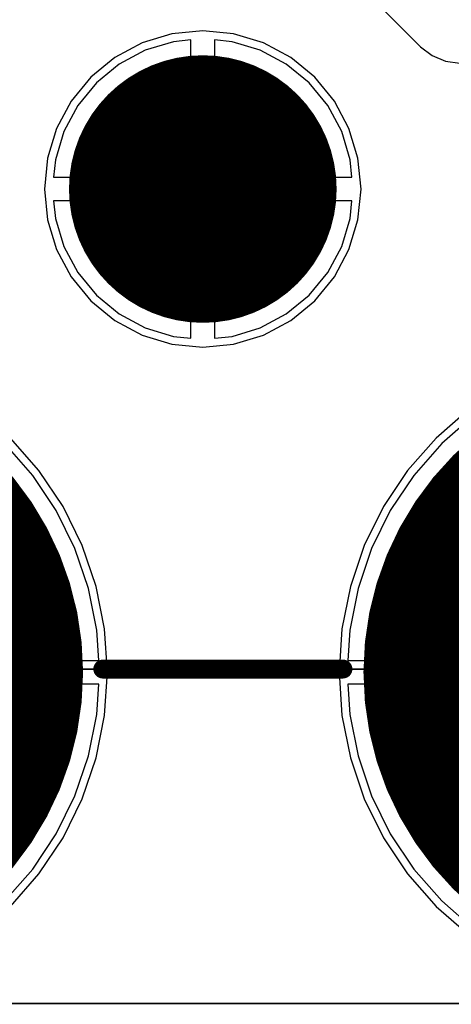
# Model space of a CAD drawing. Header units: millimetres. Extents: x 138 to 555, y 26 to 334.
# Tile 134 of 256: x 172.67 to 175.41, y 152.68 to 158.93. Entities that reach past the tile are written whole.
import ezdxf

# ---------------------------------------------------------------- set-up
doc = ezdxf.new("R2010")
doc.units = ezdxf.units.MM
for name, color, linetype in [('BottomLayer', 5, 'Continuous'), ('BottomSolder', 6, 'Continuous'), ('DrillDrawing', 1, 'Continuous'), ('Mechanical20', 56, 'Continuous'), ('Mechanical27', 56, 'Continuous'), ('MidLayer1', 16, 'Continuous'), ('MidLayer2', 76, 'Continuous'), ('MidLayer3', 90, 'Continuous'), ('MidLayer4', 156, 'Continuous'), ('MultiLayer', 9, 'Continuous'), ('PadHoleLayer', 156, 'Continuous'), ('TopLayer', 1, 'Continuous'), ('TopOverlay', 2, 'Continuous'), ('TopSolder', 216, 'Continuous')]:
    doc.layers.add(name, color=color, linetype=linetype)

# ---------------------------------------------------------------- blocks, each defined once
blk = doc.blocks.new('CON_DUAL_USB_TYPE_A_CONEXCON_5600_3081_804')
at = {"layer": 'BottomLayer'}
for points, const_width in [([(5.62, 15.98, 1), (7.52, 15.98, 1)], 1.9), ([(3.1, 13.01, 1), (3.9, 13.01, 1)], 0.8), ([(5.62, 10.3, 1), (7.52, 10.3, 1)], 1.9)]:
    blk.add_lwpolyline(points, format="xyb", close=True, dxfattribs=dict(at, const_width=const_width))
at = {"layer": 'BottomSolder'}
for points, const_width in [([(5.595, 15.98, 1), (7.545, 15.98, 1)], 1.95), ([(3.075, 13.01, 1), (3.925, 13.01, 1)], 0.85), ([(5.595, 10.3, 1), (7.545, 10.3, 1)], 1.95)]:
    blk.add_lwpolyline(points, format="xyb", close=True, dxfattribs=dict(at, const_width=const_width))
at = {"layer": 'Mechanical20', "const_width": 0.01}
blk.add_lwpolyline([(8.675, 8.2), (8.675, 18.1)], dxfattribs=at)
at = {"layer": 'Mechanical27'}
for p, q in [((3.2702, 13.4522), (3.2226, 13.357)), ((3.413, 13.4998), (3.2702, 13.4522)), ((3.6035, 13.4998), (3.413, 13.4998)), ((3.7463, 13.4522), (3.6035, 13.4998)), ((3.7939, 13.357), (3.7463, 13.4522)), ((3.2226, 13.357), (3.2226, 13.2617)), ((3.7939, 13.2617), (3.7939, 13.357)), ((3.2226, 13.2617), (3.2702, 13.1665)), ((3.7463, 13.1665), (3.7939, 13.2617)), ((3.2702, 13.1665), (3.3654, 13.1189)), ((3.6511, 13.1189), (3.7463, 13.1665)), ((3.3654, 13.1189), (3.5559, 13.0713)), ((3.4607, 13.0713), (3.6511, 13.1189)), ((3.2226, 12.9285), (3.3178, 13.0237)), ((3.3178, 13.0237), (3.4607, 13.0713)), ((3.5559, 13.0713), (3.6987, 13.0237)), ((3.6987, 13.0237), (3.7939, 12.9285)), ((3.175, 12.8333), (3.2226, 12.9285)), ((3.7939, 12.9285), (3.8415, 12.8333)), ((3.175, 12.6904), (3.175, 12.8333)), ((3.8415, 12.8333), (3.8415, 12.6904)), ((3.2226, 12.5952), (3.175, 12.6904)), ((3.8415, 12.6904), (3.7939, 12.5952)), ((3.2702, 12.5476), (3.2226, 12.5952)), ((3.7939, 12.5952), (3.7463, 12.5476)), ((3.413, 12.5), (3.2702, 12.5476)), ((3.7463, 12.5476), (3.6035, 12.5)), ((3.6035, 12.5), (3.413, 12.5))]:
    blk.add_line(p, q, dxfattribs=at)
at = {"layer": 'Mechanical27', "const_width": 0.01}
for points in [[(6.55, 0.4), (6.55, 17.85)], [(6.55, 14.075), (8.475, 15.2)], [(8.475, 11.05), (6.55, 12.175)]]:
    blk.add_lwpolyline(points, dxfattribs=at)
at = {"layer": 'Mechanical27'}
for points, const_width in [([(6.5475, 14.075, 1), (6.5525, 14.075, 1)], 0.005), ([(4.3001, 13.01, 1), (2.6999, 13.01, 1)], 0.01), ([(2.6974, 13.01, 1), (2.7024, 13.01, 1)], 0.005), ([(4.2976, 13.01, 1), (4.3026, 13.01, 1)], 0.005), ([(6.5475, 12.175, 1), (6.5525, 12.175, 1)], 0.005)]:
    blk.add_lwpolyline(points, format="xyb", close=True, dxfattribs=dict(at, const_width=const_width))
at = {"layer": 'MidLayer1'}
for points, const_width in [([(5.62, 15.98, 1), (7.52, 15.98, 1)], 1.9), ([(3.1, 13.01, 1), (3.9, 13.01, 1)], 0.8), ([(5.62, 10.3, 1), (7.52, 10.3, 1)], 1.9)]:
    blk.add_lwpolyline(points, format="xyb", close=True, dxfattribs=dict(at, const_width=const_width))
at = {"layer": 'MidLayer2'}
for points, const_width in [([(5.62, 15.98, 1), (7.52, 15.98, 1)], 1.9), ([(3.1, 13.01, 1), (3.9, 13.01, 1)], 0.8), ([(5.62, 10.3, 1), (7.52, 10.3, 1)], 1.9)]:
    blk.add_lwpolyline(points, format="xyb", close=True, dxfattribs=dict(at, const_width=const_width))
at = {"layer": 'MidLayer3'}
for points, const_width in [([(5.62, 15.98, 1), (7.52, 15.98, 1)], 1.9), ([(3.1, 13.01, 1), (3.9, 13.01, 1)], 0.8), ([(5.62, 10.3, 1), (7.52, 10.3, 1)], 1.9)]:
    blk.add_lwpolyline(points, format="xyb", close=True, dxfattribs=dict(at, const_width=const_width))
at = {"layer": 'MidLayer4'}
for points, const_width in [([(5.62, 15.98, 1), (7.52, 15.98, 1)], 1.9), ([(3.1, 13.01, 1), (3.9, 13.01, 1)], 0.8), ([(5.62, 10.3, 1), (7.52, 10.3, 1)], 1.9)]:
    blk.add_lwpolyline(points, format="xyb", close=True, dxfattribs=dict(at, const_width=const_width))
at = {"layer": 'MultiLayer'}
for points, const_width in [([(5.62, 15.98, 1), (7.52, 15.98, 1)], 1.9), ([(3.1, 13.01, 1), (3.9, 13.01, 1)], 0.8), ([(5.62, 10.3, 1), (7.52, 10.3, 1)], 1.9)]:
    blk.add_lwpolyline(points, format="xyb", close=True, dxfattribs=dict(at, const_width=const_width))
at = {"layer": 'PadHoleLayer', "const_width": 0.46}
blk.add_lwpolyline([(3.27, 13.01, 1), (3.73, 13.01, 1)], format="xyb", close=True, dxfattribs=at)
at = {"layer": 'TopLayer'}
for points, const_width in [([(5.62, 15.98, 1), (7.52, 15.98, 1)], 1.9), ([(3.1, 13.01, 1), (3.9, 13.01, 1)], 0.8), ([(5.62, 10.3, 1), (7.52, 10.3, 1)], 1.9)]:
    blk.add_lwpolyline(points, format="xyb", close=True, dxfattribs=dict(at, const_width=const_width))
at = {"layer": 'TopOverlay', "const_width": 0.12}
blk.add_lwpolyline([(6.55, 12.375), (6.55, 13.9)], dxfattribs=at)
at = {"layer": 'TopOverlay', "const_width": 0.06}
for points in [[(6.52, 13.9, 1), (6.58, 13.9, 1)], [(6.52, 12.375, 1), (6.58, 12.375, 1)]]:
    blk.add_lwpolyline(points, format="xyb", close=True, dxfattribs=at)
at = {"layer": 'TopSolder'}
for points, const_width in [([(5.595, 15.98, 1), (7.545, 15.98, 1)], 1.95), ([(3.075, 13.01, 1), (3.925, 13.01, 1)], 0.85), ([(5.595, 10.3, 1), (7.545, 10.3, 1)], 1.95)]:
    blk.add_lwpolyline(points, format="xyb", close=True, dxfattribs=dict(at, const_width=const_width))

msp = doc.modelspace()

# ---------------------------------------------------------------- linework, layer by layer
at = {"layer": 'BottomLayer'}
for p, q in [((173.6442, 158.7936), (173.4651, 158.7393)), ((173.7555, 158.8046), (173.6442, 158.7936)), ((173.7555, 157.9324), (173.7555, 158.8046)), ((174.0167, 158.7936), (173.9055, 158.8046)), ((173.9055, 158.8046), (173.9055, 157.9324)), ((174.1958, 158.7393), (174.0167, 158.7936)), ((173.4651, 158.7393), (173.3001, 158.6511)), ((174.3608, 158.6511), (174.1958, 158.7393)), ((173.3001, 158.6511), (173.1555, 158.5324)), ((174.5055, 158.5324), (174.3608, 158.6511)), ((173.1555, 158.5324), (173.0367, 158.3877)), ((174.6242, 158.3877), (174.5055, 158.5324)), ((173.0367, 158.3877), (172.9485, 158.2227)), ((174.7124, 158.2227), (174.6242, 158.3877)), ((172.9485, 158.2227), (172.8942, 158.0436)), ((174.7667, 158.0436), (174.7124, 158.2227)), ((172.8942, 158.0436), (172.8832, 157.9324)), ((174.7777, 157.9324), (174.7667, 158.0436)), ((172.8832, 157.9324), (173.7555, 157.9324)), ((173.9055, 157.9324), (174.7777, 157.9324)), ((173.7555, 157.7824), (172.8832, 157.7824)), ((172.8832, 157.7824), (172.8942, 157.6712)), ((173.7555, 156.9102), (173.7555, 157.7824)), ((174.7777, 157.7824), (173.9055, 157.7824)), ((173.9055, 157.7824), (173.9055, 156.9102)), ((174.7667, 157.6712), (174.7777, 157.7824)), ((172.8942, 157.6712), (172.9485, 157.4921)), ((174.7124, 157.4921), (174.7667, 157.6712)), ((172.9485, 157.4921), (173.0367, 157.327)), ((174.6242, 157.327), (174.7124, 157.4921)), ((173.0367, 157.327), (173.1555, 157.1824)), ((174.5055, 157.1824), (174.6242, 157.327)), ((173.1555, 157.1824), (173.3001, 157.0637)), ((174.3608, 157.0637), (174.5055, 157.1824)), ((173.3001, 157.0637), (173.4651, 156.9755)), ((174.1958, 156.9755), (174.3608, 157.0637)), ((173.4651, 156.9755), (173.6442, 156.9211)), ((174.0167, 156.9211), (174.1958, 156.9755)), ((173.6442, 156.9211), (173.7555, 156.9102)), ((173.9055, 156.9102), (174.0167, 156.9211)), ((175.5498, 156.4173), (175.3478, 156.2401)), ((172.7503, 156.038), (172.5731, 156.2401)), ((175.3478, 156.2401), (175.1706, 156.038)), ((172.8996, 155.8146), (172.7503, 156.038)), ((175.1706, 156.038), (175.0213, 155.8146)), ((173.0185, 155.5736), (172.8996, 155.8146)), ((175.0213, 155.8146), (174.9024, 155.5736)), ((173.1049, 155.3191), (173.0185, 155.5736)), ((174.9024, 155.5736), (174.8161, 155.3191)), ((173.1573, 155.0555), (173.1049, 155.3191)), ((174.8161, 155.3191), (174.7636, 155.0555)), ((173.1699, 154.8624), (173.1573, 155.0555)), ((174.7636, 155.0555), (174.751, 154.8624)), ((171.1955, 154.8624), (173.1699, 154.8624)), ((174.751, 154.8624), (176.8005, 154.8624)), ((173.1699, 154.7124), (171.1955, 154.7124)), ((173.1573, 154.5192), (173.1699, 154.7124)), ((176.7255, 154.7124), (174.751, 154.7124)), ((174.751, 154.7124), (174.7636, 154.5192)), ((173.1049, 154.2557), (173.1573, 154.5192)), ((174.7636, 154.5192), (174.8161, 154.2557)), ((173.0185, 154.0012), (173.1049, 154.2557)), ((174.8161, 154.2557), (174.9024, 154.0012)), ((172.8996, 153.7602), (173.0185, 154.0012)), ((174.9024, 154.0012), (175.0213, 153.7602)), ((172.7503, 153.5368), (172.8996, 153.7602)), ((175.0213, 153.7602), (175.1706, 153.5368)), ((172.5731, 153.3347), (172.7503, 153.5368)), ((175.1706, 153.5368), (175.3478, 153.3347)), ((175.3478, 153.3347), (175.5498, 153.1575))]:
    msp.add_line(p, q, dxfattribs=at)
at = {"layer": 'DrillDrawing', "const_width": 0.0508}
for points in [[(173.7035, 157.9844), (173.7035, 158.1114)], [(173.7035, 158.1114), (173.9575, 158.1114)], [(173.9575, 157.9844), (173.9575, 158.1114)], [(173.7543, 157.9336), (173.7543, 158.0098)], [(173.7543, 158.0098), (173.9067, 158.0098)], [(173.9067, 157.9336), (173.9067, 158.0098)], [(173.5765, 157.7304), (173.5765, 157.9844)], [(173.5765, 157.9844), (173.7035, 157.9844)], [(173.9575, 157.9844), (174.0845, 157.9844)], [(174.0845, 157.7304), (174.0845, 157.9844)], [(173.6781, 157.7812), (173.6781, 157.9336)], [(173.6781, 157.9336), (173.7543, 157.9336)], [(173.9067, 157.9336), (173.9829, 157.9336)], [(173.9829, 157.7812), (173.9829, 157.9336)], [(173.6781, 157.7812), (173.7543, 157.7812)], [(173.7543, 157.705), (173.7543, 157.7812)], [(173.9067, 157.7812), (173.9829, 157.7812)], [(173.9067, 157.705), (173.9067, 157.7812)], [(173.5765, 157.7304), (173.7035, 157.7304)], [(173.7035, 157.6034), (173.7035, 157.7304)], [(173.7543, 157.705), (173.9067, 157.705)], [(173.9575, 157.7304), (174.0845, 157.7304)], [(173.9575, 157.6034), (173.9575, 157.7304)], [(173.7035, 157.6034), (173.9575, 157.6034)]]:
    msp.add_lwpolyline(points, dxfattribs=at)
at = {"layer": 'DrillDrawing', "const_width": 0.0254}
for points in [[(173.6908, 158.1114, 1), (173.7162, 158.1114, 1)], [(173.6908, 158.1114, 1), (173.7162, 158.1114, 1)], [(173.9448, 158.1114, 1), (173.9702, 158.1114, 1)], [(173.9448, 158.1114, 1), (173.9702, 158.1114, 1)], [(173.7416, 158.0098, 1), (173.767, 158.0098, 1)], [(173.7416, 158.0098, 1), (173.767, 158.0098, 1)], [(173.894, 158.0098, 1), (173.9194, 158.0098, 1)], [(173.894, 158.0098, 1), (173.9194, 158.0098, 1)], [(173.5638, 157.9844, 1), (173.5892, 157.9844, 1)], [(173.5638, 157.9844, 1), (173.5892, 157.9844, 1)], [(173.6908, 157.9844, 1), (173.7162, 157.9844, 1)], [(173.6908, 157.9844, 1), (173.7162, 157.9844, 1)], [(173.9448, 157.9844, 1), (173.9702, 157.9844, 1)], [(173.9448, 157.9844, 1), (173.9702, 157.9844, 1)], [(174.0718, 157.9844, 1), (174.0972, 157.9844, 1)], [(174.0718, 157.9844, 1), (174.0972, 157.9844, 1)], [(173.6654, 157.9336, 1), (173.6908, 157.9336, 1)], [(173.6654, 157.9336, 1), (173.6908, 157.9336, 1)], [(173.7416, 157.9336, 1), (173.767, 157.9336, 1)], [(173.7416, 157.9336, 1), (173.767, 157.9336, 1)], [(173.894, 157.9336, 1), (173.9194, 157.9336, 1)], [(173.894, 157.9336, 1), (173.9194, 157.9336, 1)], [(173.9702, 157.9336, 1), (173.9956, 157.9336, 1)], [(173.9702, 157.9336, 1), (173.9956, 157.9336, 1)], [(173.6654, 157.7812, 1), (173.6908, 157.7812, 1)], [(173.6654, 157.7812, 1), (173.6908, 157.7812, 1)], [(173.7416, 157.7812, 1), (173.767, 157.7812, 1)], [(173.7416, 157.7812, 1), (173.767, 157.7812, 1)], [(173.894, 157.7812, 1), (173.9194, 157.7812, 1)], [(173.894, 157.7812, 1), (173.9194, 157.7812, 1)], [(173.9702, 157.7812, 1), (173.9956, 157.7812, 1)], [(173.9702, 157.7812, 1), (173.9956, 157.7812, 1)], [(173.5638, 157.7304, 1), (173.5892, 157.7304, 1)], [(173.5638, 157.7304, 1), (173.5892, 157.7304, 1)], [(173.6908, 157.7304, 1), (173.7162, 157.7304, 1)], [(173.6908, 157.7304, 1), (173.7162, 157.7304, 1)], [(173.7416, 157.705, 1), (173.767, 157.705, 1)], [(173.7416, 157.705, 1), (173.767, 157.705, 1)], [(173.894, 157.705, 1), (173.9194, 157.705, 1)], [(173.894, 157.705, 1), (173.9194, 157.705, 1)], [(173.9448, 157.7304, 1), (173.9702, 157.7304, 1)], [(173.9448, 157.7304, 1), (173.9702, 157.7304, 1)], [(174.0718, 157.7304, 1), (174.0972, 157.7304, 1)], [(174.0718, 157.7304, 1), (174.0972, 157.7304, 1)], [(173.6908, 157.6034, 1), (173.7162, 157.6034, 1)], [(173.6908, 157.6034, 1), (173.7162, 157.6034, 1)], [(173.9448, 157.6034, 1), (173.9702, 157.6034, 1)], [(173.9448, 157.6034, 1), (173.9702, 157.6034, 1)]]:
    msp.add_lwpolyline(points, format="xyb", close=True, dxfattribs=at)
at = {"layer": 'MidLayer2'}
for p, q in [((173.6442, 158.7936), (173.4651, 158.7393)), ((173.7555, 158.8046), (173.6442, 158.7936)), ((173.7555, 157.9324), (173.7555, 158.8046)), ((174.0167, 158.7936), (173.9055, 158.8046)), ((173.9055, 158.8046), (173.9055, 157.9324)), ((174.1958, 158.7393), (174.0167, 158.7936)), ((173.4651, 158.7393), (173.3001, 158.6511)), ((174.3608, 158.6511), (174.1958, 158.7393)), ((173.3001, 158.6511), (173.1555, 158.5324)), ((174.5055, 158.5324), (174.3608, 158.6511)), ((173.1555, 158.5324), (173.0367, 158.3877)), ((174.6242, 158.3877), (174.5055, 158.5324)), ((173.0367, 158.3877), (172.9485, 158.2227)), ((174.7124, 158.2227), (174.6242, 158.3877)), ((172.9485, 158.2227), (172.8942, 158.0436)), ((174.7667, 158.0436), (174.7124, 158.2227)), ((172.8942, 158.0436), (172.8832, 157.9324)), ((174.7777, 157.9324), (174.7667, 158.0436)), ((172.8832, 157.9324), (173.7555, 157.9324)), ((173.9055, 157.9324), (174.7777, 157.9324)), ((173.7555, 157.7824), (172.8832, 157.7824)), ((172.8832, 157.7824), (172.8942, 157.6712)), ((173.7555, 156.9102), (173.7555, 157.7824)), ((174.7777, 157.7824), (173.9055, 157.7824)), ((173.9055, 157.7824), (173.9055, 156.9102)), ((174.7667, 157.6712), (174.7777, 157.7824)), ((172.8942, 157.6712), (172.9485, 157.4921)), ((174.7124, 157.4921), (174.7667, 157.6712)), ((172.9485, 157.4921), (173.0367, 157.327)), ((174.6242, 157.327), (174.7124, 157.4921)), ((173.0367, 157.327), (173.1555, 157.1824)), ((174.5055, 157.1824), (174.6242, 157.327)), ((173.1555, 157.1824), (173.3001, 157.0637)), ((174.3608, 157.0637), (174.5055, 157.1824)), ((173.3001, 157.0637), (173.4651, 156.9755)), ((174.1958, 156.9755), (174.3608, 157.0637)), ((173.4651, 156.9755), (173.6442, 156.9211)), ((174.0167, 156.9211), (174.1958, 156.9755)), ((173.6442, 156.9211), (173.7555, 156.9102)), ((173.9055, 156.9102), (174.0167, 156.9211)), ((175.5498, 156.4173), (175.3478, 156.2401)), ((172.7503, 156.038), (172.5731, 156.2401)), ((175.3478, 156.2401), (175.1706, 156.038)), ((172.8996, 155.8146), (172.7503, 156.038)), ((175.1706, 156.038), (175.0213, 155.8146)), ((173.0185, 155.5736), (172.8996, 155.8146)), ((175.0213, 155.8146), (174.9024, 155.5736)), ((173.1049, 155.3191), (173.0185, 155.5736)), ((174.9024, 155.5736), (174.8161, 155.3191)), ((173.1573, 155.0555), (173.1049, 155.3191)), ((174.8161, 155.3191), (174.7636, 155.0555)), ((173.1699, 154.8624), (173.1573, 155.0555)), ((174.7636, 155.0555), (174.751, 154.8624)), ((171.1955, 154.8624), (173.1699, 154.8624)), ((174.751, 154.8624), (176.8005, 154.8624)), ((173.1699, 154.7124), (171.1955, 154.7124)), ((173.1573, 154.5192), (173.1699, 154.7124)), ((176.7255, 154.7124), (174.751, 154.7124)), ((174.751, 154.7124), (174.7636, 154.5192)), ((173.1049, 154.2557), (173.1573, 154.5192)), ((174.7636, 154.5192), (174.8161, 154.2557)), ((173.0185, 154.0012), (173.1049, 154.2557)), ((174.8161, 154.2557), (174.9024, 154.0012)), ((172.8996, 153.7602), (173.0185, 154.0012)), ((174.9024, 154.0012), (175.0213, 153.7602)), ((172.7503, 153.5368), (172.8996, 153.7602)), ((175.0213, 153.7602), (175.1706, 153.5368)), ((172.5731, 153.3347), (172.7503, 153.5368)), ((175.1706, 153.5368), (175.3478, 153.3347)), ((175.3478, 153.3347), (175.5498, 153.1575))]:
    msp.add_line(p, q, dxfattribs=at)
at = {"layer": 'MidLayer3'}
for p, q in [((173.6442, 158.7936), (173.4651, 158.7393)), ((173.7555, 158.8046), (173.6442, 158.7936)), ((173.7555, 157.9324), (173.7555, 158.8046)), ((174.0167, 158.7936), (173.9055, 158.8046)), ((173.9055, 158.8046), (173.9055, 157.9324)), ((174.1958, 158.7393), (174.0167, 158.7936)), ((173.4651, 158.7393), (173.3001, 158.6511)), ((174.3608, 158.6511), (174.1958, 158.7393)), ((173.3001, 158.6511), (173.1555, 158.5324)), ((174.5055, 158.5324), (174.3608, 158.6511)), ((173.1555, 158.5324), (173.0367, 158.3877)), ((174.6242, 158.3877), (174.5055, 158.5324)), ((173.0367, 158.3877), (172.9485, 158.2227)), ((174.7124, 158.2227), (174.6242, 158.3877)), ((172.9485, 158.2227), (172.8942, 158.0436)), ((174.7667, 158.0436), (174.7124, 158.2227)), ((172.8942, 158.0436), (172.8832, 157.9324)), ((174.7777, 157.9324), (174.7667, 158.0436)), ((172.8832, 157.9324), (173.7555, 157.9324)), ((173.9055, 157.9324), (174.7777, 157.9324)), ((173.7555, 157.7824), (172.8832, 157.7824)), ((172.8832, 157.7824), (172.8942, 157.6712)), ((173.7555, 156.9102), (173.7555, 157.7824)), ((174.7777, 157.7824), (173.9055, 157.7824)), ((173.9055, 157.7824), (173.9055, 156.9102)), ((174.7667, 157.6712), (174.7777, 157.7824)), ((172.8942, 157.6712), (172.9485, 157.4921)), ((174.7124, 157.4921), (174.7667, 157.6712)), ((172.9485, 157.4921), (173.0367, 157.327)), ((174.6242, 157.327), (174.7124, 157.4921)), ((173.0367, 157.327), (173.1555, 157.1824)), ((174.5055, 157.1824), (174.6242, 157.327)), ((173.1555, 157.1824), (173.3001, 157.0637)), ((174.3608, 157.0637), (174.5055, 157.1824)), ((173.3001, 157.0637), (173.4651, 156.9755)), ((174.1958, 156.9755), (174.3608, 157.0637)), ((173.4651, 156.9755), (173.6442, 156.9211)), ((174.0167, 156.9211), (174.1958, 156.9755)), ((173.6442, 156.9211), (173.7555, 156.9102)), ((173.9055, 156.9102), (174.0167, 156.9211)), ((175.5498, 156.4173), (175.3478, 156.2401)), ((172.7503, 156.038), (172.5731, 156.2401)), ((175.3478, 156.2401), (175.1706, 156.038)), ((172.8996, 155.8146), (172.7503, 156.038)), ((175.1706, 156.038), (175.0213, 155.8146)), ((173.0185, 155.5736), (172.8996, 155.8146)), ((175.0213, 155.8146), (174.9024, 155.5736)), ((173.1049, 155.3191), (173.0185, 155.5736)), ((174.9024, 155.5736), (174.8161, 155.3191)), ((173.1573, 155.0555), (173.1049, 155.3191)), ((174.8161, 155.3191), (174.7636, 155.0555)), ((173.1699, 154.8624), (173.1573, 155.0555)), ((174.7636, 155.0555), (174.751, 154.8624)), ((171.1955, 154.8624), (173.1699, 154.8624)), ((174.751, 154.8624), (176.8005, 154.8624)), ((173.1699, 154.7124), (171.1955, 154.7124)), ((173.1573, 154.5192), (173.1699, 154.7124)), ((176.7255, 154.7124), (174.751, 154.7124)), ((174.751, 154.7124), (174.7636, 154.5192)), ((173.1049, 154.2557), (173.1573, 154.5192)), ((174.7636, 154.5192), (174.8161, 154.2557)), ((173.0185, 154.0012), (173.1049, 154.2557)), ((174.8161, 154.2557), (174.9024, 154.0012)), ((172.8996, 153.7602), (173.0185, 154.0012)), ((174.9024, 154.0012), (175.0213, 153.7602)), ((172.7503, 153.5368), (172.8996, 153.7602)), ((175.0213, 153.7602), (175.1706, 153.5368)), ((172.5731, 153.3347), (172.7503, 153.5368)), ((175.1706, 153.5368), (175.3478, 153.3347)), ((175.3478, 153.3347), (175.5498, 153.1575))]:
    msp.add_line(p, q, dxfattribs=at)
at = {"layer": 'MidLayer4'}
for p, q in [((173.6344, 158.8429), (173.4459, 158.7857)), ((173.8305, 158.8622), (173.6344, 158.8429)), ((174.0265, 158.8429), (173.8305, 158.8622)), ((174.215, 158.7857), (174.0265, 158.8429)), ((173.4459, 158.7857), (173.2722, 158.6929)), ((174.3887, 158.6929), (174.215, 158.7857)), ((173.2722, 158.6929), (173.1199, 158.5679)), ((174.541, 158.5679), (174.3887, 158.6929)), ((173.1199, 158.5679), (172.995, 158.4156)), ((174.6659, 158.4156), (174.541, 158.5679)), ((172.995, 158.4156), (172.9021, 158.2419)), ((174.7588, 158.2419), (174.6659, 158.4156)), ((172.9021, 158.2419), (172.8449, 158.0534)), ((174.816, 158.0534), (174.7588, 158.2419)), ((172.8449, 158.0534), (172.8256, 157.8574)), ((174.8353, 157.8574), (174.816, 158.0534)), ((172.8256, 157.8574), (172.8449, 157.6614)), ((174.816, 157.6614), (174.8353, 157.8574)), ((172.8449, 157.6614), (172.9021, 157.4729)), ((174.7588, 157.4729), (174.816, 157.6614)), ((172.9021, 157.4729), (172.995, 157.2991)), ((174.6659, 157.2991), (174.7588, 157.4729)), ((172.995, 157.2991), (173.1199, 157.1469)), ((174.541, 157.1469), (174.6659, 157.2991)), ((173.1199, 157.1469), (173.2722, 157.0219)), ((174.3887, 157.0219), (174.541, 157.1469)), ((173.2722, 157.0219), (173.4459, 156.929)), ((174.215, 156.929), (174.3887, 157.0219)), ((173.4459, 156.929), (173.6344, 156.8719)), ((174.0265, 156.8719), (174.215, 156.929)), ((173.6344, 156.8719), (173.8305, 156.8526)), ((173.8305, 156.8526), (174.0265, 156.8719)), ((175.5193, 156.457), (175.3123, 156.2755)), ((172.7901, 156.0685), (172.6086, 156.2755)), ((175.3123, 156.2755), (175.1308, 156.0685)), ((172.943, 155.8396), (172.7901, 156.0685)), ((175.1308, 156.0685), (174.9779, 155.8396)), ((173.0648, 155.5927), (172.943, 155.8396)), ((174.9779, 155.8396), (174.8561, 155.5927)), ((173.1533, 155.3321), (173.0648, 155.5927)), ((174.8561, 155.5927), (174.7677, 155.3321)), ((173.207, 155.0621), (173.1533, 155.3321)), ((174.7677, 155.3321), (174.714, 155.0621)), ((173.225, 154.7874), (173.207, 155.0621)), ((174.714, 155.0621), (174.696, 154.7874)), ((173.207, 154.5127), (173.225, 154.7874)), ((174.696, 154.7874), (174.714, 154.5127)), ((173.1533, 154.2427), (173.207, 154.5127)), ((174.714, 154.5127), (174.7677, 154.2427)), ((173.0648, 153.982), (173.1533, 154.2427)), ((174.7677, 154.2427), (174.8561, 153.982)), ((172.943, 153.7351), (173.0648, 153.982)), ((174.8561, 153.982), (174.9779, 153.7351)), ((172.7901, 153.5062), (172.943, 153.7351)), ((174.9779, 153.7351), (175.1308, 153.5062)), ((172.6086, 153.2993), (172.7901, 153.5062)), ((175.1308, 153.5062), (175.3123, 153.2993)), ((175.3123, 153.2993), (175.5193, 153.1178))]:
    msp.add_line(p, q, dxfattribs=at)
at = {"layer": 'TopLayer'}
for p, q in [((174.8513, 159.1231), (175.2131, 158.7613)), ((173.6442, 158.7936), (173.4651, 158.7393)), ((173.7555, 158.8046), (173.6442, 158.7936)), ((173.7555, 157.9324), (173.7555, 158.8046)), ((174.0167, 158.7936), (173.9055, 158.8046)), ((173.9055, 158.8046), (173.9055, 157.9324)), ((174.1958, 158.7393), (174.0167, 158.7936)), ((173.4651, 158.7393), (173.3001, 158.6511)), ((174.3608, 158.6511), (174.1958, 158.7393)), ((175.2131, 158.7613), (175.2131, 158.7613)), ((175.2131, 158.7613), (175.2862, 158.7052)), ((175.2862, 158.7052), (175.3714, 158.6699)), ((175.3714, 158.6699), (175.4627, 158.6579)), ((173.3001, 158.6511), (173.1555, 158.5324)), ((174.5055, 158.5324), (174.3608, 158.6511)), ((173.1555, 158.5324), (173.0367, 158.3877)), ((174.6242, 158.3877), (174.5055, 158.5324)), ((173.0367, 158.3877), (172.9485, 158.2227)), ((174.7124, 158.2227), (174.6242, 158.3877)), ((172.9485, 158.2227), (172.8942, 158.0436)), ((174.7667, 158.0436), (174.7124, 158.2227)), ((172.8942, 158.0436), (172.8832, 157.9324)), ((174.7777, 157.9324), (174.7667, 158.0436)), ((172.8832, 157.9324), (173.7555, 157.9324)), ((173.9055, 157.9324), (174.7777, 157.9324)), ((173.7555, 157.7824), (172.8832, 157.7824)), ((172.8832, 157.7824), (172.8942, 157.6712)), ((173.7555, 156.9102), (173.7555, 157.7824)), ((174.7777, 157.7824), (173.9055, 157.7824)), ((173.9055, 157.7824), (173.9055, 156.9102)), ((174.7667, 157.6712), (174.7777, 157.7824)), ((172.8942, 157.6712), (172.9485, 157.4921)), ((174.7124, 157.4921), (174.7667, 157.6712)), ((172.9485, 157.4921), (173.0367, 157.327)), ((174.6242, 157.327), (174.7124, 157.4921)), ((173.0367, 157.327), (173.1555, 157.1824)), ((174.5055, 157.1824), (174.6242, 157.327)), ((173.1555, 157.1824), (173.3001, 157.0637)), ((174.3608, 157.0637), (174.5055, 157.1824)), ((173.3001, 157.0637), (173.4651, 156.9755)), ((174.1958, 156.9755), (174.3608, 157.0637)), ((173.4651, 156.9755), (173.6442, 156.9211)), ((174.0167, 156.9211), (174.1958, 156.9755)), ((173.6442, 156.9211), (173.7555, 156.9102)), ((173.9055, 156.9102), (174.0167, 156.9211)), ((175.5498, 156.4173), (175.3478, 156.2401)), ((172.7503, 156.038), (172.5731, 156.2401)), ((175.3478, 156.2401), (175.1706, 156.038)), ((172.8996, 155.8146), (172.7503, 156.038)), ((175.1706, 156.038), (175.0213, 155.8146)), ((173.0185, 155.5736), (172.8996, 155.8146)), ((175.0213, 155.8146), (174.9024, 155.5736)), ((173.1049, 155.3191), (173.0185, 155.5736)), ((174.9024, 155.5736), (174.8161, 155.3191)), ((173.1573, 155.0555), (173.1049, 155.3191)), ((174.8161, 155.3191), (174.7636, 155.0555)), ((173.1699, 154.8624), (173.1573, 155.0555)), ((174.7636, 155.0555), (174.751, 154.8624)), ((171.1955, 154.8624), (173.1699, 154.8624)), ((174.751, 154.8624), (176.8005, 154.8624)), ((173.1699, 154.7124), (171.1955, 154.7124)), ((173.1573, 154.5192), (173.1699, 154.7124)), ((176.7255, 154.7124), (174.751, 154.7124)), ((174.751, 154.7124), (174.7636, 154.5192)), ((173.1049, 154.2557), (173.1573, 154.5192)), ((174.7636, 154.5192), (174.8161, 154.2557)), ((173.0185, 154.0012), (173.1049, 154.2557)), ((174.8161, 154.2557), (174.9024, 154.0012)), ((172.8996, 153.7602), (173.0185, 154.0012)), ((174.9024, 154.0012), (175.0213, 153.7602)), ((172.7503, 153.5368), (172.8996, 153.7602)), ((175.0213, 153.7602), (175.1706, 153.5368)), ((172.5731, 153.3347), (172.7503, 153.5368)), ((175.1706, 153.5368), (175.3478, 153.3347)), ((175.3478, 153.3347), (175.5498, 153.1575))]:
    msp.add_line(p, q, dxfattribs=at)

# ---------------------------------------------------------------- block references
at = {"rotation": 270}
msp.add_blockref('CON_DUAL_USB_TYPE_A_CONEXCON_5600_3081_804', (160.8205, 161.3574), dxfattribs=at)

doc.saveas('drawing.dxf')
